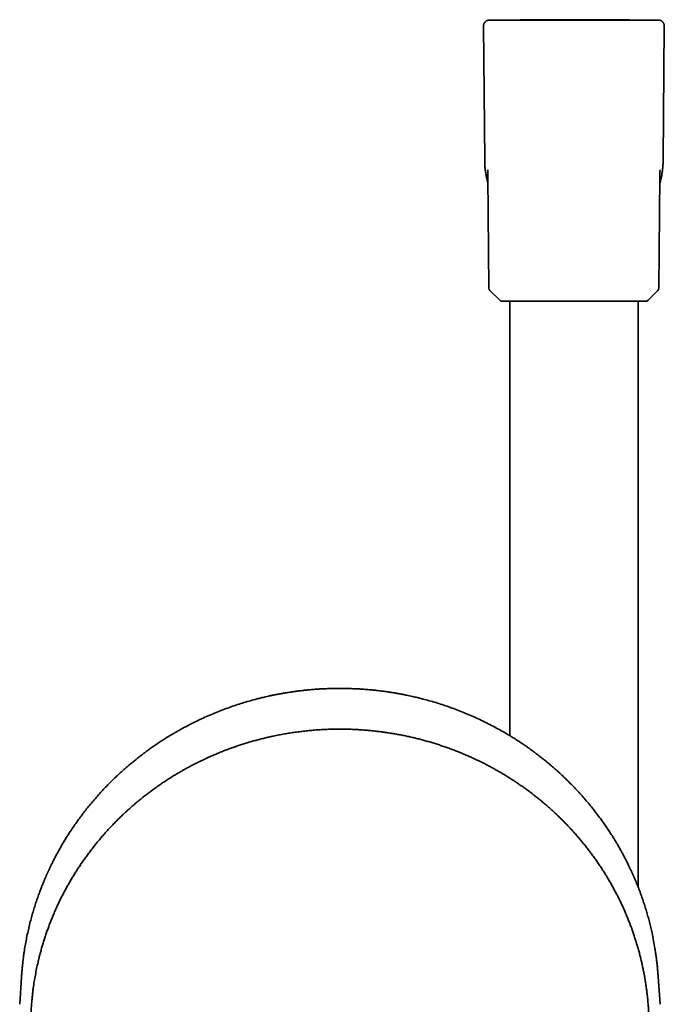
# Model space of a CAD drawing. Header units: millimetres. Extents: x 8 to 882, y 12 to 1914.
# Tile 22 of 23: x 378 to 488, y 1746 to 1914. Entities that reach past the tile are written whole.
import ezdxf

# ---------------------------------------------------------------- set-up
doc = ezdxf.new("R2010")
doc.units = ezdxf.units.MM

msp = doc.modelspace()

# ---------------------------------------------------------------- linework, layer by layer
at = {"color": 7, "linetype": 'Continuous', "lineweight": 35}
for p, q in [((457.08, 1912.98), (457.28, 1890.05)), ((458.05, 1913.99), (469.64, 1913.99)), ((469.64, 1913.99), (475.36, 1913.99)), ((475.36, 1913.99), (486.96, 1913.99)), ((487.73, 1890.05), (487.93, 1912.98)), ((457.84, 1887.33), (458, 1868.2)), ((487, 1868.2), (487.17, 1887.33)), ((458.18, 1867.78), (459.85, 1866.13)), ((485.16, 1866.13), (486.83, 1867.78)), ((460.27, 1865.95), (484.74, 1865.95)), ((461.55, 1865.95), (461.55, 1791.75)), ((483.45, 1765.92), (483.45, 1865.95)), ((378.22, 1750.58), (377.91, 1745.86)), ((487.2, 1745.86), (486.89, 1750.58))]:
    msp.add_line(p, q, dxfattribs=at)
for centre, start, end in [((458.6, 1868.21), 180.5, 225.25), ((486.4, 1868.21), 314.75, 359.5), ((460.27, 1866.55), 225.25, 270), ((484.74, 1866.55), 270, 314.75)]:
    msp.add_arc(centre, 0.6, start, end, dxfattribs=at)
for points, knots in [([(458.05, 1913.99), (458, 1913.99), (457.92, 1913.98), (457.79, 1913.95), (457.67, 1913.9), (457.55, 1913.84), (457.45, 1913.77), (457.36, 1913.68), (457.27, 1913.59), (457.2, 1913.48), (457.15, 1913.37), (457.12, 1913.27), (457.09, 1913.18), (457.08, 1913.08), (457.08, 1913.01), (457.08, 1912.98)], [0, 0, 0, 0, 0.085585, 0.169645, 0.252729, 0.335231, 0.417422, 0.499484, 0.581564, 0.663807, 0.74641, 0.808785, 0.871688, 0.935336, 1, 1, 1, 1]), ([(458.05, 1913.99), (458.05, 1913.99), (458.06, 1913.99), (458.12, 1913.99), (458.21, 1913.98), (458.34, 1913.98), (458.45, 1913.98), (458.51, 1913.97)], [0, 0, 0, 0, 0.2, 0.4, 0.6, 0.8, 1, 1, 1, 1]), ([(484.33, 1913.99), (484.28, 1913.99), (484.03, 1913.99), (483.58, 1913.99), (483.01, 1914), (482.49, 1914), (482.01, 1914), (481.57, 1914.01), (481.17, 1914.01), (480.8, 1914.01), (480.45, 1914.01), (480.14, 1914.02), (479.85, 1914.02), (479.6, 1914.02), (479.38, 1914.02), (479.18, 1914.02), (479.01, 1914.02), (478.87, 1914.02), (478.76, 1914.03), (478.67, 1914.03), (478.6, 1914.03), (478.54, 1914.03), (478.49, 1914.03), (478.42, 1914.03), (478.33, 1914.03), (478.21, 1914.03), (478.03, 1914.03), (477.84, 1914.03), (477.62, 1914.03), (477.38, 1914.04), (477.12, 1914.04), (476.84, 1914.04), (476.55, 1914.04), (476.08, 1914.04), (475.42, 1914.05), (474.56, 1914.05), (473.67, 1914.05), (472.91, 1914.05), (472.27, 1914.05), (471.78, 1914.05), (471.27, 1914.05), (470.76, 1914.05), (470.27, 1914.05), (469.79, 1914.05), (469.34, 1914.05), (468.91, 1914.04), (468.51, 1914.04), (468.13, 1914.04), (467.78, 1914.04), (467.46, 1914.03), (467.17, 1914.03), (466.95, 1914.03), (466.8, 1914.03), (466.71, 1914.03), (466.63, 1914.03), (466.58, 1914.03), (466.54, 1914.03), (466.52, 1914.03), (466.48, 1914.03), (466.43, 1914.03), (466.36, 1914.03), (466.25, 1914.03), (466.13, 1914.02), (465.98, 1914.02), (465.81, 1914.02), (465.61, 1914.02), (465.39, 1914.02), (465.14, 1914.02), (464.84, 1914.02), (464.51, 1914.01), (464.15, 1914.01), (463.76, 1914.01), (463.34, 1914), (462.9, 1914), (462.42, 1914), (461.9, 1914), (461.34, 1913.99), (460.93, 1913.99), (460.71, 1913.99), (460.69, 1913.99)], [0, 0, 0, 0, 0.006565, 0.032272, 0.056504, 0.079261, 0.098826, 0.117151, 0.134237, 0.150083, 0.16469, 0.178057, 0.189885, 0.200538, 0.210014, 0.218315, 0.22544, 0.231389, 0.236161, 0.239831, 0.242446, 0.244902, 0.247322, 0.249815, 0.252826, 0.2587, 0.265972, 0.274642, 0.283563, 0.293599, 0.304749, 0.316836, 0.329196, 0.341765, 0.376457, 0.412645, 0.450329, 0.489508, 0.510029, 0.530937, 0.552233, 0.573916, 0.595318, 0.615529, 0.634544, 0.652361, 0.669744, 0.685814, 0.70057, 0.714013, 0.726143, 0.73696, 0.741635, 0.745617, 0.74878, 0.751124, 0.752391, 0.75322, 0.754531, 0.756616, 0.759923, 0.764228, 0.769532, 0.775835, 0.783135, 0.791434, 0.800732, 0.811028, 0.823744, 0.837713, 0.852934, 0.869407, 0.887133, 0.906111, 0.926341, 0.947824, 0.971673, 0.996896, 1, 1, 1, 1]), ([(485.24, 1913.97), (485.25, 1913.97), (485.34, 1913.97), (485.49, 1913.97), (485.69, 1913.97), (485.87, 1913.97), (486.02, 1913.97), (486.09, 1913.97), (486.12, 1913.97)], [0, 0, 0, 0, 0.016676, 0.221427, 0.426148, 0.63086, 0.835582, 1, 1, 1, 1]), ([(486.5, 1913.97), (486.56, 1913.98), (486.67, 1913.98), (486.8, 1913.98), (486.89, 1913.99), (486.95, 1913.99), (486.96, 1913.99), (486.96, 1913.99)], [0, 0, 0, 0, 0.2, 0.4, 0.6, 0.8, 1, 1, 1, 1]), ([(487.93, 1912.98), (487.93, 1913.02), (487.93, 1913.11), (487.9, 1913.24), (487.86, 1913.36), (487.8, 1913.48), (487.73, 1913.58), (487.65, 1913.68), (487.56, 1913.77), (487.45, 1913.84), (487.35, 1913.9), (487.25, 1913.94), (487.16, 1913.96), (487.06, 1913.98), (486.99, 1913.99), (486.96, 1913.99)], [0, 0, 0, 0, 0.085582, 0.169639, 0.252721, 0.335223, 0.417413, 0.499476, 0.581555, 0.663799, 0.746402, 0.808778, 0.871683, 0.935333, 1, 1, 1, 1]), ([(486.96, 1913.99), (486.96, 1913.99), (486.96, 1913.99), (486.96, 1913.98), (486.96, 1913.98)], [0, 0, 0, 0, 0.999742, 1, 1, 1, 1]), ([(457.28, 1890.05), (457.28, 1889.83), (457.29, 1889.38), (457.34, 1888.71), (457.42, 1888.05), (457.53, 1887.39), (457.67, 1886.74), (457.78, 1886.29), (457.84, 1886.07), (457.85, 1886.06)], [0, 0, 0, 0, 0.165559, 0.331065, 0.496483, 0.661772, 0.826881, 0.988818, 1, 1, 1, 1]), ([(487.16, 1886.06), (487.17, 1886.09), (487.24, 1886.33), (487.35, 1886.8), (487.49, 1887.44), (487.59, 1888.09), (487.67, 1888.74), (487.72, 1889.4), (487.73, 1889.83), (487.73, 1890.05)], [0, 0, 0, 0, 0.024242, 0.188889, 0.353503, 0.51515, 0.676776, 0.838389, 1, 1, 1, 1]), ([(457.81, 1888.41), (457.81, 1888.41), (457.81, 1888.41), (457.81, 1888.4), (457.81, 1888.38), (457.81, 1888.36), (457.81, 1888.33), (457.81, 1888.31), (457.81, 1888.28), (457.81, 1888.24), (457.82, 1888.19), (457.82, 1888.13), (457.82, 1888.06), (457.82, 1888), (457.82, 1887.93), (457.83, 1887.86), (457.83, 1887.78), (457.83, 1887.7), (457.83, 1887.6), (457.83, 1887.52), (457.83, 1887.48), (457.83, 1887.46), (457.83, 1887.44), (457.84, 1887.4), (457.84, 1887.36), (457.84, 1887.33), (457.84, 1887.32)], [0, 0, 0, 0, 0.001867, 0.062515, 0.129554, 0.171205, 0.209357, 0.243932, 0.275397, 0.310659, 0.363871, 0.42259, 0.476077, 0.52405, 0.566812, 0.617066, 0.666914, 0.716732, 0.788485, 0.851298, 0.866945, 0.882429, 0.900339, 0.927315, 0.964001, 1, 1, 1, 1]), ([(487.17, 1887.31), (487.17, 1887.33), (487.17, 1887.36), (487.17, 1887.41), (487.17, 1887.44), (487.17, 1887.47), (487.17, 1887.5), (487.18, 1887.54), (487.18, 1887.62), (487.18, 1887.71), (487.18, 1887.81), (487.18, 1887.88), (487.18, 1887.93), (487.19, 1887.99), (487.19, 1888.04), (487.19, 1888.1), (487.19, 1888.16), (487.19, 1888.22), (487.2, 1888.26), (487.2, 1888.3), (487.2, 1888.33), (487.2, 1888.36), (487.2, 1888.39), (487.2, 1888.4), (487.2, 1888.4), (487.2, 1888.4)], [0, 0, 0, 0, 0.040167, 0.079352, 0.106418, 0.124157, 0.141357, 0.176166, 0.213209, 0.286637, 0.362978, 0.397147, 0.431756, 0.469754, 0.511818, 0.558159, 0.608999, 0.660618, 0.704787, 0.74611, 0.789587, 0.838963, 0.892574, 0.959098, 1, 1, 1, 1]), ([(432.55, 1799.82), (432.24, 1799.82), (431.62, 1799.82), (430.7, 1799.79), (429.81, 1799.76), (428.95, 1799.71), (428.12, 1799.65), (427.32, 1799.58), (426.52, 1799.5), (425.73, 1799.41), (424.94, 1799.31), (424.19, 1799.2), (423.47, 1799.09), (422.79, 1798.97), (422.14, 1798.85), (421.53, 1798.74), (420.95, 1798.62), (420.4, 1798.5), (419.92, 1798.39), (419.51, 1798.29), (419.15, 1798.21), (418.8, 1798.12), (418.46, 1798.03), (417.86, 1797.88), (417.01, 1797.64), (415.91, 1797.31), (414.8, 1796.96), (413.69, 1796.57), (412.58, 1796.16), (411.46, 1795.73), (410.35, 1795.26), (409.34, 1794.81), (408.44, 1794.39), (407.64, 1794), (406.85, 1793.6), (406.05, 1793.18), (405.26, 1792.75), (404.48, 1792.3), (403.69, 1791.84), (402.91, 1791.36), (402.14, 1790.87), (401.41, 1790.38), (400.71, 1789.9), (400.08, 1789.46), (399.51, 1789.04), (398.98, 1788.64), (398.44, 1788.24), (397.9, 1787.81), (397.34, 1787.36), (396.79, 1786.9), (396.23, 1786.43), (395.69, 1785.95), (395.13, 1785.45), (394.58, 1784.94), (393.97, 1784.36), (393.3, 1783.7), (392.58, 1782.96), (391.87, 1782.21), (391.17, 1781.44), (390.49, 1780.64), (389.82, 1779.85), (389.18, 1779.04), (388.55, 1778.23), (387.94, 1777.4), (387.33, 1776.55), (386.8, 1775.76), (386.32, 1775.04), (385.91, 1774.39), (385.51, 1773.74), (385.13, 1773.09), (384.77, 1772.46), (384.43, 1771.85), (384.1, 1771.24), (383.79, 1770.66), (383.5, 1770.08), (383.28, 1769.63), (383.13, 1769.31), (383.03, 1769.11), (382.94, 1768.91), (382.86, 1768.74), (382.79, 1768.59), (382.72, 1768.45), (382.67, 1768.33), (382.63, 1768.23), (382.59, 1768.16), (382.56, 1768.09), (382.52, 1768), (382.47, 1767.89), (382.41, 1767.75), (382.34, 1767.6), (382.27, 1767.41), (382.18, 1767.21), (382.01, 1766.82), (381.78, 1766.25), (381.49, 1765.51), (381.2, 1764.72), (380.9, 1763.89), (380.61, 1763.01), (380.32, 1762.11), (380.05, 1761.18), (379.78, 1760.19), (379.52, 1759.15), (379.27, 1758.06), (379.04, 1756.97), (378.84, 1755.87), (378.7, 1755), (378.61, 1754.37), (378.56, 1753.98), (378.51, 1753.58), (378.46, 1753.19), (378.42, 1752.82), (378.38, 1752.47), (378.35, 1752.14), (378.32, 1751.84), (378.3, 1751.57), (378.28, 1751.32), (378.26, 1751.1), (378.24, 1750.91), (378.23, 1750.74), (378.23, 1750.64), (378.22, 1750.59)], [0, 0, 0, 0, 0.011507, 0.022678, 0.033516, 0.044018, 0.054186, 0.06402, 0.073518, 0.083581, 0.093238, 0.10249, 0.111338, 0.11978, 0.127818, 0.135451, 0.142678, 0.149501, 0.155919, 0.160677, 0.165186, 0.169485, 0.173772, 0.178072, 0.192042, 0.206146, 0.220384, 0.234757, 0.249264, 0.263908, 0.2787, 0.293644, 0.30445, 0.315334, 0.326297, 0.337337, 0.348457, 0.359624, 0.37054, 0.382172, 0.393409, 0.404251, 0.414698, 0.424751, 0.432827, 0.440885, 0.449203, 0.457779, 0.466614, 0.475708, 0.48452, 0.493563, 0.502811, 0.512126, 0.521486, 0.534193, 0.546983, 0.559855, 0.57281, 0.585848, 0.599026, 0.611609, 0.624345, 0.637234, 0.650276, 0.663471, 0.67299, 0.682587, 0.692242, 0.701675, 0.710797, 0.719608, 0.728107, 0.736508, 0.744581, 0.752326, 0.755278, 0.758156, 0.760806, 0.763202, 0.765345, 0.767234, 0.768915, 0.770325, 0.771242, 0.772043, 0.773224, 0.774786, 0.776607, 0.778767, 0.781264, 0.7841, 0.78726, 0.797059, 0.807118, 0.817438, 0.828784, 0.84043, 0.852374, 0.864618, 0.877012, 0.891091, 0.905166, 0.919235, 0.9333, 0.94736, 0.95238, 0.957399, 0.962418, 0.967435, 0.972247, 0.976713, 0.980831, 0.984602, 0.988028, 0.991108, 0.993843, 0.996236, 0.998287, 1, 1, 1, 1]), ([(486.89, 1750.59), (486.88, 1750.64), (486.88, 1750.74), (486.86, 1750.91), (486.85, 1751.1), (486.83, 1751.32), (486.81, 1751.57), (486.79, 1751.84), (486.76, 1752.14), (486.73, 1752.45), (486.69, 1752.79), (486.65, 1753.15), (486.61, 1753.53), (486.54, 1754.03), (486.46, 1754.65), (486.31, 1755.59), (486.11, 1756.73), (485.87, 1757.92), (485.63, 1758.99), (485.4, 1759.92), (485.15, 1760.85), (484.89, 1761.77), (484.61, 1762.67), (484.33, 1763.54), (484.03, 1764.38), (483.74, 1765.2), (483.43, 1765.99), (483.19, 1766.59), (483.02, 1767), (482.93, 1767.22), (482.84, 1767.42), (482.76, 1767.6), (482.69, 1767.75), (482.64, 1767.88), (482.59, 1767.99), (482.56, 1768.06), (482.54, 1768.11), (482.51, 1768.16), (482.49, 1768.21), (482.46, 1768.28), (482.43, 1768.36), (482.38, 1768.47), (482.31, 1768.61), (482.22, 1768.8), (482.13, 1769), (482.02, 1769.23), (481.9, 1769.47), (481.73, 1769.84), (481.48, 1770.33), (481.17, 1770.93), (480.86, 1771.53), (480.53, 1772.12), (480.19, 1772.73), (479.8, 1773.4), (479.37, 1774.12), (478.89, 1774.87), (478.4, 1775.62), (477.91, 1776.35), (477.41, 1777.06), (476.85, 1777.84), (476.21, 1778.68), (475.51, 1779.57), (474.8, 1780.43), (474.08, 1781.27), (473.35, 1782.09), (472.6, 1782.89), (471.84, 1783.66), (471.12, 1784.37), (470.44, 1785.02), (469.8, 1785.61), (469.17, 1786.17), (468.53, 1786.72), (467.91, 1787.24), (467.3, 1787.73), (466.72, 1788.19), (466.17, 1788.61), (465.64, 1789.01), (465.11, 1789.4), (464.56, 1789.79), (463.98, 1790.19), (463.39, 1790.59), (462.77, 1791), (462.12, 1791.41), (461.45, 1791.82), (460.75, 1792.23), (460.04, 1792.64), (459.17, 1793.12), (458.17, 1793.65), (457.02, 1794.22), (455.88, 1794.76), (454.76, 1795.26), (453.64, 1795.73), (452.53, 1796.16), (451.42, 1796.57), (450.31, 1796.96), (449.2, 1797.31), (448.09, 1797.64), (447.23, 1797.88), (446.59, 1798.05), (446.2, 1798.15), (445.79, 1798.25), (445.36, 1798.35), (444.91, 1798.45), (444.42, 1798.56), (443.89, 1798.67), (443.32, 1798.79), (442.69, 1798.91), (442.02, 1799.02), (441.33, 1799.14), (440.6, 1799.25), (439.83, 1799.35), (439.03, 1799.45), (438.19, 1799.54), (437.33, 1799.62), (436.49, 1799.69), (435.69, 1799.74), (434.94, 1799.77), (434.16, 1799.8), (433.36, 1799.82), (432.83, 1799.82), (432.55, 1799.82)], [0, 0, 0, 0, 0.001713, 0.003764, 0.006157, 0.008892, 0.011972, 0.015398, 0.019169, 0.023132, 0.027418, 0.032025, 0.036855, 0.041692, 0.051195, 0.0607, 0.077679, 0.094665, 0.106803, 0.118944, 0.131089, 0.143175, 0.154991, 0.16652, 0.177761, 0.188715, 0.199382, 0.209761, 0.212964, 0.216053, 0.218824, 0.221269, 0.223388, 0.22518, 0.226646, 0.227569, 0.228291, 0.228814, 0.229459, 0.230409, 0.231516, 0.232766, 0.23497, 0.237511, 0.240391, 0.243607, 0.246998, 0.250457, 0.258877, 0.267672, 0.275841, 0.28431, 0.293079, 0.302146, 0.313318, 0.324546, 0.335667, 0.346682, 0.35759, 0.368393, 0.382693, 0.396803, 0.410723, 0.42447, 0.438118, 0.451675, 0.46514, 0.478514, 0.48934, 0.500105, 0.510726, 0.521041, 0.531049, 0.540748, 0.550138, 0.558476, 0.566554, 0.57461, 0.582938, 0.591541, 0.600418, 0.609569, 0.618994, 0.628693, 0.638666, 0.648884, 0.659097, 0.675013, 0.690765, 0.706356, 0.7213, 0.736092, 0.750735, 0.765243, 0.779615, 0.793854, 0.807958, 0.821927, 0.826901, 0.831858, 0.836907, 0.842282, 0.847992, 0.854037, 0.860416, 0.86782, 0.875629, 0.883843, 0.892462, 0.901485, 0.910914, 0.920747, 0.930986, 0.941629, 0.952677, 0.961641, 0.970856, 0.980321, 0.990035, 1, 1, 1, 1]), ([(392.04, 1709.43), (392.04, 1709.43), (391.87, 1709.62), (391.54, 1710.01), (391.06, 1710.59), (390.58, 1711.18), (390.11, 1711.78), (389.66, 1712.39), (389.13, 1713.1), (388.55, 1713.93), (387.92, 1714.88), (387.31, 1715.83), (386.78, 1716.7), (386.29, 1717.54), (385.84, 1718.34), (385.37, 1719.23), (384.89, 1720.17), (384.42, 1721.15), (384.01, 1722.07), (383.66, 1722.88), (383.37, 1723.58), (383.09, 1724.28), (382.78, 1725.1), (382.45, 1726.04), (382.09, 1727.11), (381.76, 1728.19), (381.49, 1729.16), (381.27, 1730.01), (381.06, 1730.86), (380.84, 1731.84), (380.62, 1732.95), (380.43, 1734.06), (380.28, 1735.05), (380.16, 1735.92), (380.07, 1736.66), (380, 1737.41), (379.93, 1738.15), (379.88, 1738.9), (379.83, 1739.77), (379.79, 1740.77), (379.78, 1741.9), (379.79, 1743.02), (379.82, 1744.02), (379.86, 1744.9), (379.91, 1745.65), (379.98, 1746.39), (380.05, 1747.14), (380.13, 1747.88), (380.24, 1748.75), (380.39, 1749.74), (380.58, 1750.85), (380.8, 1751.96), (381.01, 1752.94), (381.21, 1753.79), (381.4, 1754.52), (381.6, 1755.24), (381.81, 1755.97), (382.02, 1756.69), (382.25, 1757.4), (382.5, 1758.11), (382.75, 1758.82), (383.01, 1759.53), (383.28, 1760.23), (383.57, 1760.93), (383.86, 1761.63), (384.17, 1762.32), (384.48, 1763), (384.81, 1763.68), (385.15, 1764.36), (385.49, 1765.03), (385.85, 1765.69), (386.22, 1766.35), (386.59, 1767.01), (386.98, 1767.66), (387.38, 1768.31), (387.79, 1768.95), (388.21, 1769.58), (388.63, 1770.21), (389.07, 1770.83), (389.52, 1771.44), (389.97, 1772.05), (390.43, 1772.65), (390.91, 1773.25), (391.39, 1773.83), (391.88, 1774.42), (392.38, 1774.99), (392.89, 1775.56), (393.41, 1776.12), (393.94, 1776.67), (394.47, 1777.22), (395.01, 1777.76), (395.56, 1778.29), (396.12, 1778.81), (396.69, 1779.32), (397.26, 1779.83), (397.84, 1780.32), (398.43, 1780.81), (399.03, 1781.29), (399.64, 1781.76), (400.25, 1782.23), (400.87, 1782.68), (401.5, 1783.13), (402.13, 1783.57), (402.77, 1783.99), (403.41, 1784.41), (404.07, 1784.82), (404.72, 1785.22), (405.39, 1785.61), (406.06, 1785.99), (406.73, 1786.36), (407.41, 1786.73), (408.1, 1787.08), (408.8, 1787.42), (409.49, 1787.76), (410.2, 1788.08), (410.9, 1788.39), (411.61, 1788.69), (412.33, 1788.99), (413.05, 1789.27), (413.77, 1789.54), (414.5, 1789.8), (415.24, 1790.05), (415.97, 1790.29), (416.72, 1790.52), (417.46, 1790.74), (418.21, 1790.95), (418.96, 1791.15), (419.71, 1791.34), (420.47, 1791.52), (421.28, 1791.69), (422.15, 1791.87), (423.08, 1792.04), (424.01, 1792.2), (424.95, 1792.34), (425.88, 1792.46), (426.83, 1792.57), (427.78, 1792.66), (428.73, 1792.74), (429.68, 1792.79), (430.64, 1792.84), (431.6, 1792.86), (432.23, 1792.87), (432.55, 1792.87)], [0, 0, 0, 0, 0.0000039, 0.0065002, 0.0129979, 0.0194956, 0.0259975, 0.0324994, 0.0389957, 0.0487527, 0.0585098, 0.0682859, 0.078062, 0.0845881, 0.0932579, 0.1019286, 0.1105985, 0.1203747, 0.1301508, 0.1366769, 0.1431732, 0.1496708, 0.1561671, 0.1659241, 0.1756812, 0.1854573, 0.1952334, 0.2017594, 0.2082557, 0.2180128, 0.2277699, 0.2375463, 0.2473226, 0.2538489, 0.2603465, 0.2668442, 0.2733461, 0.279848, 0.2863443, 0.2961013, 0.3058583, 0.3156343, 0.3254103, 0.3319363, 0.338434, 0.3449316, 0.3514336, 0.3579355, 0.3644318, 0.374189, 0.3839462, 0.3937228, 0.4034993, 0.4100258, 0.4165234, 0.4230211, 0.429523, 0.4360249, 0.4425212, 0.4490209, 0.4555207, 0.4620317, 0.4685427, 0.4750649, 0.4815871, 0.4881129, 0.4946106, 0.5011083, 0.5076102, 0.5141121, 0.5206084, 0.5271082, 0.5336081, 0.5401194, 0.5466308, 0.5531537, 0.5596766, 0.566203, 0.5727007, 0.5791984, 0.5857003, 0.5922022, 0.5986985, 0.6051982, 0.611698, 0.618209, 0.62472, 0.6312422, 0.6377645, 0.6442903, 0.6507879, 0.6572856, 0.6637876, 0.6702895, 0.6767858, 0.6832856, 0.6897855, 0.6962968, 0.7028082, 0.709331, 0.7158539, 0.7223804, 0.7288781, 0.7353757, 0.7418776, 0.7483795, 0.7548758, 0.7613756, 0.7678753, 0.7743863, 0.7808973, 0.7874196, 0.7939418, 0.8004676, 0.8069653, 0.813463, 0.8199649, 0.8264668, 0.8329631, 0.8394629, 0.8459628, 0.8524742, 0.8589855, 0.8655084, 0.8720312, 0.8785577, 0.8850554, 0.8915531, 0.8980549, 0.9045568, 0.9124553, 0.9203544, 0.9282529, 0.9361683, 0.9440844, 0.9519999, 0.9599908, 0.9679823, 0.9759732, 0.9839819, 0.9919913, 1, 1, 1, 1]), ([(432.55, 1792.87), (432.81, 1792.87), (433.33, 1792.86), (434.11, 1792.85), (434.88, 1792.82), (435.66, 1792.78), (436.44, 1792.73), (437.21, 1792.67), (437.99, 1792.6), (438.76, 1792.51), (439.53, 1792.42), (440.3, 1792.32), (441.07, 1792.2), (441.83, 1792.07), (442.6, 1791.94), (443.36, 1791.79), (444.12, 1791.63), (444.88, 1791.46), (445.64, 1791.28), (446.39, 1791.09), (447.14, 1790.89), (447.89, 1790.67), (448.63, 1790.45), (449.37, 1790.22), (450.1, 1789.97), (450.83, 1789.72), (451.56, 1789.46), (452.29, 1789.18), (453.01, 1788.89), (453.73, 1788.6), (454.44, 1788.29), (455.14, 1787.97), (455.84, 1787.65), (456.54, 1787.31), (457.23, 1786.97), (457.91, 1786.61), (458.59, 1786.25), (459.26, 1785.87), (459.93, 1785.49), (460.6, 1785.09), (461.25, 1784.69), (461.9, 1784.28), (462.55, 1783.85), (463.19, 1783.42), (463.82, 1782.99), (464.44, 1782.54), (465.06, 1782.08), (465.66, 1781.61), (466.27, 1781.14), (466.86, 1780.66), (467.45, 1780.17), (468.03, 1779.67), (468.6, 1779.16), (469.17, 1778.64), (469.73, 1778.11), (470.27, 1777.58), (470.81, 1777.04), (471.34, 1776.49), (471.87, 1775.94), (472.38, 1775.38), (472.89, 1774.81), (473.38, 1774.23), (473.87, 1773.65), (474.35, 1773.06), (474.82, 1772.46), (475.29, 1771.85), (475.74, 1771.24), (476.18, 1770.63), (476.62, 1770), (477.04, 1769.38), (477.45, 1768.74), (477.86, 1768.1), (478.25, 1767.46), (478.63, 1766.8), (479.01, 1766.15), (479.37, 1765.48), (479.73, 1764.81), (480.07, 1764.14), (480.41, 1763.46), (480.73, 1762.78), (481.04, 1762.09), (481.34, 1761.4), (481.63, 1760.71), (481.91, 1760.01), (482.18, 1759.31), (482.44, 1758.6), (482.69, 1757.89), (482.93, 1757.17), (483.15, 1756.45), (483.37, 1755.73), (483.58, 1755.01), (483.77, 1754.28), (483.95, 1753.55), (484.12, 1752.82), (484.28, 1752.09), (484.43, 1751.35), (484.57, 1750.62), (484.69, 1749.88), (484.81, 1749.14), (484.91, 1748.39), (485, 1747.65), (485.09, 1746.9), (485.15, 1746.15), (485.21, 1745.4), (485.26, 1744.65), (485.29, 1743.91), (485.31, 1743.16), (485.33, 1742.41), (485.33, 1741.66), (485.32, 1740.91), (485.29, 1740.16), (485.26, 1739.41), (485.21, 1738.66), (485.16, 1737.91), (485.09, 1737.16), (485.01, 1736.42), (484.92, 1735.67), (484.81, 1734.93), (484.69, 1734.11), (484.53, 1733.2), (484.34, 1732.22), (484.15, 1731.32), (483.96, 1730.51), (483.78, 1729.78), (483.59, 1729.06), (483.38, 1728.34), (483.17, 1727.62), (482.94, 1726.9), (482.71, 1726.19), (482.46, 1725.47), (482.2, 1724.77), (481.93, 1724.06), (481.65, 1723.36), (481.36, 1722.66), (481.06, 1721.97), (480.75, 1721.29), (480.42, 1720.6), (480.09, 1719.93), (479.75, 1719.25), (479.4, 1718.59), (479.03, 1717.92), (478.66, 1717.27), (478.28, 1716.62), (477.88, 1715.97), (477.48, 1715.33), (477.07, 1714.69), (476.64, 1714.07), (476.21, 1713.44), (475.77, 1712.83), (475.32, 1712.22), (474.87, 1711.63), (474.43, 1711.06), (473.98, 1710.51), (473.53, 1709.97), (473.23, 1709.61), (473.07, 1709.43), (473.07, 1709.43)], [0, 0, 0, 0, 0.006496, 0.012994, 0.019492, 0.025994, 0.032496, 0.038993, 0.045491, 0.051993, 0.058495, 0.064991, 0.071491, 0.07799, 0.084501, 0.091012, 0.097535, 0.104057, 0.110583, 0.11708, 0.123578, 0.13008, 0.136582, 0.143078, 0.149578, 0.156078, 0.162589, 0.1691, 0.175621, 0.182146, 0.188672, 0.19517, 0.201668, 0.20817, 0.214672, 0.221168, 0.227668, 0.234167, 0.240678, 0.247189, 0.253709, 0.260234, 0.266759, 0.273257, 0.279755, 0.286257, 0.292759, 0.299255, 0.305755, 0.312254, 0.318766, 0.325277, 0.331798, 0.338323, 0.344849, 0.351347, 0.357845, 0.364347, 0.370848, 0.377345, 0.383844, 0.390344, 0.396855, 0.403366, 0.409886, 0.416411, 0.422936, 0.429434, 0.435932, 0.442434, 0.448935, 0.455432, 0.461932, 0.468431, 0.474943, 0.481454, 0.487975, 0.4945, 0.501026, 0.507524, 0.514022, 0.520523, 0.527025, 0.533522, 0.540021, 0.546521, 0.553032, 0.559543, 0.566063, 0.572587, 0.579113, 0.585611, 0.592108, 0.59861, 0.605112, 0.611609, 0.618108, 0.624608, 0.63112, 0.637631, 0.644151, 0.650676, 0.657203, 0.663701, 0.670198, 0.6767, 0.683202, 0.689698, 0.696198, 0.702698, 0.709209, 0.71572, 0.72224, 0.728765, 0.73529, 0.741787, 0.748284, 0.754787, 0.76129, 0.769956, 0.778623, 0.787289, 0.793786, 0.800283, 0.80678, 0.813277, 0.819773, 0.826273, 0.832772, 0.839283, 0.845795, 0.852315, 0.858839, 0.865365, 0.871863, 0.878361, 0.884863, 0.891365, 0.897862, 0.90436, 0.910862, 0.917364, 0.923861, 0.930359, 0.936861, 0.943363, 0.949859, 0.956357, 0.962854, 0.969356, 0.975858, 0.98189, 0.987923, 0.993959, 0.999996, 1, 1, 1, 1])]:
    msp.add_open_spline(points, degree=3, knots=knots, dxfattribs=at)

doc.saveas('drawing.dxf')
